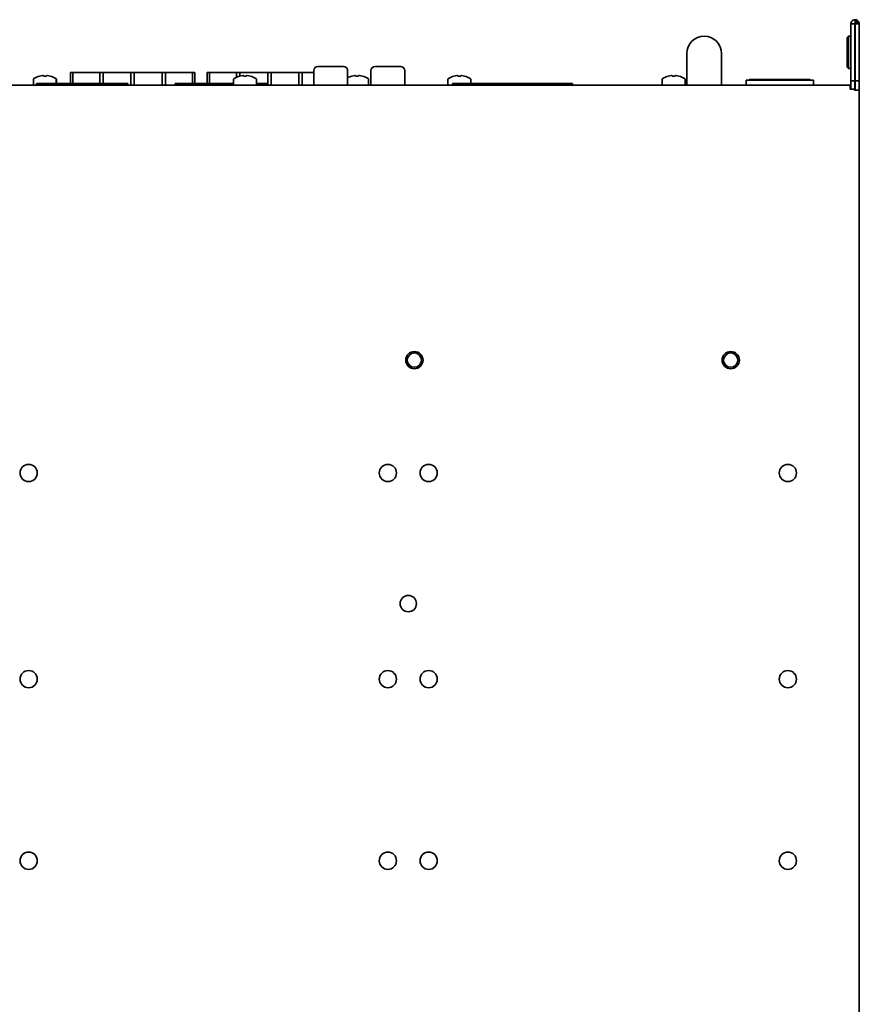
# Model space of a CAD drawing. Header units: millimetres. Extents: x -92 to 809, y -124 to 538.
# Tile 3 of 38: x 306 to 374, y 115 to 195. Entities that reach past the tile are written whole.
import ezdxf

# ---------------------------------------------------------------- set-up
doc = ezdxf.new("R2010")
doc.units = ezdxf.units.MM

msp = doc.modelspace()

# ---------------------------------------------------------------- linework, layer by layer
at = {"color": 7, "linetype": 'Continuous', "lineweight": 35}
for p, q in [((373.5473, 194.6163), (373.8806, 194.6163)), ((373.5473, 194.6163), (373.5473, 189.9663)), ((373.8806, 194.6163), (373.8806, 189.9663)), ((373.8973, 194.633), (373.8973, 194.9663)), ((373.9027, 194.6321), (374.0102, 194.9476)), ((373.908, 194.6291), (374.1227, 194.8841)), ((373.9116, 194.6248), (374.1984, 194.7948)), ((373.9123, 194.6237), (374.2114, 194.7708)), ((374.2473, 194.6163), (373.914, 194.6163)), ((373.914, 194.6163), (373.914, 189.9663)), ((374.2473, 194.6163), (374.2473, 189.9663)), ((373.364, 193.6163), (373.2473, 193.4997)), ((373.2473, 191.0997), (373.2473, 193.4997)), ((373.5473, 193.6163), (373.364, 193.6163)), ((373.364, 193.6163), (373.364, 190.983)), ((373.914, 193.6163), (373.8806, 193.6163)), ((360.164, 192.1997), (360.164, 189.6163)), ((362.9973, 189.6163), (362.9973, 192.1997)), ((309.824, 189.7497), (309.824, 190.658)), ((310.0273, 190.658), (309.824, 190.658)), ((309.824, 189.7913), (309.824, 190.658)), ((309.824, 190.658), (309.824, 190.658)), ((310.0273, 189.7497), (310.0273, 190.658)), ((310.0273, 190.658), (312.2273, 190.658)), ((312.2273, 190.658), (312.2273, 189.7497)), ((312.5006, 190.658), (312.2273, 190.658)), ((312.2273, 190.658), (312.2273, 189.7497)), ((312.2273, 190.658), (312.2273, 190.658)), ((312.5006, 189.7497), (312.5006, 190.658)), ((312.5006, 190.658), (314.7673, 190.658)), ((314.7673, 190.658), (314.7673, 189.6163)), ((315.0406, 190.658), (314.7673, 190.658)), ((314.7673, 190.658), (314.7673, 189.6163)), ((314.7673, 190.658), (314.7673, 190.658)), ((315.0406, 189.6163), (315.0406, 190.658)), ((315.0406, 190.658), (317.3073, 190.658)), ((317.3073, 190.658), (317.3073, 189.6163)), ((317.5806, 190.658), (317.3073, 190.658)), ((317.3073, 189.6163), (317.3073, 190.658)), ((317.3073, 190.658), (317.3073, 190.658)), ((317.5806, 189.6163), (317.5806, 190.658)), ((317.5806, 190.658), (319.7806, 190.658)), ((319.7806, 190.658), (319.7806, 189.7497)), ((319.984, 190.658), (319.7806, 190.658)), ((319.7806, 189.7497), (319.7806, 190.658)), ((319.7806, 190.658), (319.7806, 190.658)), ((319.984, 189.7497), (319.984, 190.658)), ((320.9906, 189.7913), (320.9906, 190.658)), ((320.9906, 190.658), (320.9906, 190.658)), ((320.9906, 189.7497), (320.9906, 190.658)), ((321.194, 190.658), (320.9906, 190.658)), ((321.194, 189.7497), (321.194, 190.658)), ((321.194, 190.658), (323.394, 190.658)), ((323.394, 190.658), (323.394, 190.2683)), ((323.6673, 190.658), (323.394, 190.658)), ((323.394, 190.658), (323.394, 190.2683)), ((323.394, 190.658), (323.394, 190.658)), ((323.6673, 190.3595), (323.6673, 190.658)), ((323.6673, 190.658), (325.934, 190.658)), ((325.934, 190.658), (325.934, 189.6163)), ((326.2073, 190.658), (325.934, 190.658)), ((325.934, 190.658), (325.934, 189.6163)), ((325.934, 190.658), (325.934, 190.658)), ((326.2073, 189.6163), (326.2073, 190.658)), ((326.2073, 190.658), (328.474, 190.658)), ((328.474, 190.658), (328.474, 189.6163)), ((328.7473, 190.658), (328.474, 190.658)), ((328.474, 189.6163), (328.474, 190.658)), ((328.474, 190.658), (328.474, 190.658)), ((328.7473, 189.6163), (328.7473, 190.658)), ((328.7473, 190.658), (329.6973, 190.658)), ((329.6973, 190.808), (329.6973, 189.6163)), ((330.0306, 191.1413), (332.1306, 191.1413)), ((332.4639, 190.808), (332.4639, 189.6163)), ((334.3639, 190.808), (334.3639, 189.6163)), ((334.6973, 191.1413), (336.7973, 191.1413)), ((337.1306, 190.808), (337.1306, 189.6163)), ((373.2473, 191.0997), (373.364, 190.983)), ((373.364, 190.983), (373.5473, 190.983)), ((373.8806, 190.983), (373.914, 190.983)), ((306.804, 190.0818), (306.804, 189.6163)), ((307.3019, 190.3537), (307.2998, 190.3579)), ((307.3107, 190.3561), (307.3098, 190.3579)), ((307.549, 190.4011), (307.614, 190.4011)), ((307.614, 190.4011), (307.624, 190.4011)), ((307.614, 190.4011), (307.614, 190.3537)), ((307.624, 190.4011), (307.624, 190.3537)), ((307.8606, 190.3537), (307.8606, 190.4011)), ((307.8606, 190.4011), (307.9256, 190.4011)), ((307.9256, 190.4011), (307.9356, 190.4011)), ((308.1748, 190.3579), (308.1727, 190.3537)), ((308.1848, 190.3579), (308.1827, 190.3537)), ((308.6706, 189.7497), (308.6706, 190.0818)), ((308.6806, 189.7497), (308.6806, 190.0818)), ((309.824, 189.7913), (309.824, 189.7497)), ((320.9906, 189.7913), (320.9906, 189.7497)), ((323.1473, 190.0818), (323.1473, 189.6163)), ((323.6452, 190.3537), (323.6431, 190.3579)), ((323.8924, 190.4011), (323.9573, 190.4011)), ((323.9573, 190.4011), (323.9573, 190.3537)), ((324.204, 190.3537), (324.204, 190.4011)), ((324.204, 190.4011), (324.2689, 190.4011)), ((324.5182, 190.3579), (324.5161, 190.3537)), ((325.014, 189.6163), (325.014, 190.0818)), ((332.8019, 190.3537), (332.7998, 190.3579)), ((333.049, 190.4011), (333.114, 190.4011)), ((333.114, 190.4011), (333.114, 190.3537)), ((333.3606, 190.3537), (333.3606, 190.4011)), ((333.3606, 190.4011), (333.4256, 190.4011)), ((333.6748, 190.3579), (333.6727, 190.3537)), ((334.1706, 189.6163), (334.1706, 190.0818)), ((340.6473, 190.0818), (340.6473, 189.6163)), ((341.1452, 190.3537), (341.1431, 190.3579)), ((341.3924, 190.4011), (341.4573, 190.4011)), ((341.4573, 190.4011), (341.4573, 190.3537)), ((341.704, 190.3537), (341.704, 190.4011)), ((341.704, 190.4011), (341.7689, 190.4011)), ((342.0182, 190.3579), (342.0161, 190.3537)), ((342.514, 189.7497), (342.514, 190.0818)), ((358.1473, 190.0818), (358.1473, 189.6163)), ((358.6452, 190.3537), (358.6431, 190.3579)), ((358.8924, 190.4011), (358.9573, 190.4011)), ((358.9573, 190.4011), (358.9573, 190.3537)), ((359.204, 190.3537), (359.204, 190.4011)), ((359.204, 190.4011), (359.2689, 190.4011)), ((359.5182, 190.3579), (359.5161, 190.3537)), ((360.014, 189.6163), (360.014, 190.0818)), ((364.9956, 189.6163), (364.9956, 190.0243)), ((364.9956, 190.0243), (370.499, 190.0243)), ((366.579, 190.0797), (365.2456, 190.0797)), ((365.2456, 190.0797), (365.2456, 190.0243)), ((366.579, 190.0797), (366.579, 190.0243)), ((366.579, 190.0797), (368.9123, 190.0797)), ((370.2456, 190.0797), (368.9123, 190.0797)), ((368.9123, 190.0797), (368.9123, 190.0243)), ((370.2456, 190.0797), (370.2456, 190.0243)), ((370.499, 189.6163), (370.499, 190.0243)), ((373.5473, 189.9663), (373.8806, 189.9663)), ((373.5473, 189.9663), (373.5473, 189.4497)), ((373.8806, 189.9663), (373.8806, 189.4497)), ((374.2473, 189.9663), (373.914, 189.9663)), ((373.914, 189.9663), (373.914, 189.2163)), ((374.2473, 189.9663), (374.2473, 189.2163)), ((373.514, 189.6163), (228.314, 189.6163)), ((307.1206, 189.7497), (307.054, 189.7497)), ((307.054, 189.7497), (307.054, 189.7497)), ((307.1206, 189.7497), (307.054, 189.7497)), ((307.054, 189.7497), (307.054, 189.7163)), ((307.054, 189.7163), (307.054, 189.6163)), ((307.1206, 189.6163), (307.1206, 189.7497)), ((307.1206, 189.7497), (314.454, 189.7497)), ((307.1206, 189.7497), (307.1206, 189.7497)), ((307.1206, 189.7497), (307.1206, 189.7497)), ((307.1206, 189.7497), (314.454, 189.7497)), ((308.3873, 189.7497), (307.354, 189.7497)), ((307.354, 189.7497), (307.554, 189.7497)), ((307.354, 189.7497), (307.654, 189.7497)), ((307.354, 189.7497), (307.354, 189.7497)), ((307.5912, 189.7497), (307.354, 189.7497)), ((307.554, 189.7497), (307.5873, 189.7497)), ((307.5873, 189.7497), (307.654, 189.7497)), ((308.0873, 189.7497), (308.3873, 189.7497)), ((308.0873, 189.7497), (308.154, 189.7497)), ((308.3873, 189.7497), (308.1501, 189.7497)), ((308.154, 189.7497), (308.1873, 189.7497)), ((308.1873, 189.7497), (308.3873, 189.7497)), ((308.3873, 189.7497), (308.3873, 189.7497)), ((308.5206, 189.7497), (308.5206, 189.7497)), ((308.7579, 189.7497), (308.5206, 189.7497)), ((309.554, 189.7497), (308.5206, 189.7497)), ((308.5206, 189.7497), (308.7206, 189.7497)), ((308.5206, 189.7497), (308.8206, 189.7497)), ((308.7206, 189.7497), (308.754, 189.7497)), ((308.754, 189.7497), (308.8206, 189.7497)), ((309.254, 189.7497), (309.554, 189.7497)), ((309.254, 189.7497), (309.3206, 189.7497)), ((309.554, 189.7497), (309.3167, 189.7497)), ((309.3206, 189.7497), (309.354, 189.7497)), ((309.354, 189.7497), (309.554, 189.7497)), ((309.554, 189.7497), (309.554, 189.7497)), ((309.6873, 189.7497), (309.9873, 189.7497)), ((309.6873, 189.7497), (309.6873, 189.7497)), ((309.9245, 189.7497), (309.6873, 189.7497)), ((310.7206, 189.7497), (309.6873, 189.7497)), ((309.6873, 189.7497), (309.8873, 189.7497)), ((309.8873, 189.7497), (309.9206, 189.7497)), ((309.9206, 189.7497), (309.9873, 189.7497)), ((310.4206, 189.7497), (310.7206, 189.7497)), ((310.4206, 189.7497), (310.4873, 189.7497)), ((310.7206, 189.7497), (310.4834, 189.7497)), ((310.4873, 189.7497), (310.5206, 189.7497)), ((310.5206, 189.7497), (310.7206, 189.7497)), ((310.7206, 189.7497), (310.7206, 189.7497)), ((310.854, 189.7497), (311.154, 189.7497)), ((310.854, 189.7497), (310.854, 189.7497)), ((311.0912, 189.7497), (310.854, 189.7497)), ((311.8873, 189.7497), (310.854, 189.7497)), ((310.854, 189.7497), (311.054, 189.7497)), ((311.054, 189.7497), (311.0873, 189.7497)), ((311.0873, 189.7497), (311.154, 189.7497)), ((311.5873, 189.7497), (311.8873, 189.7497)), ((311.5873, 189.7497), (311.654, 189.7497)), ((311.8873, 189.7497), (311.6501, 189.7497)), ((311.654, 189.7497), (311.6873, 189.7497)), ((311.6873, 189.7497), (311.8873, 189.7497)), ((311.8873, 189.7497), (311.8873, 189.7497)), ((312.0206, 189.7497), (312.3206, 189.7497)), ((312.0206, 189.7497), (312.0206, 189.7497)), ((312.2579, 189.7497), (312.0206, 189.7497)), ((313.054, 189.7497), (312.0206, 189.7497)), ((312.0206, 189.7497), (312.2206, 189.7497)), ((312.2206, 189.7497), (312.254, 189.7497)), ((312.254, 189.7497), (312.3206, 189.7497)), ((312.754, 189.7497), (313.054, 189.7497)), ((312.754, 189.7497), (312.8206, 189.7497)), ((313.054, 189.7497), (312.8167, 189.7497)), ((312.8206, 189.7497), (312.854, 189.7497)), ((312.854, 189.7497), (313.054, 189.7497)), ((313.054, 189.7497), (313.054, 189.7497)), ((313.1873, 189.7497), (313.4873, 189.7497)), ((313.1873, 189.7497), (313.1873, 189.7497)), ((313.4245, 189.7497), (313.1873, 189.7497)), ((314.2206, 189.7497), (313.1873, 189.7497)), ((313.1873, 189.7497), (313.3873, 189.7497)), ((313.3873, 189.7497), (313.4206, 189.7497)), ((313.4206, 189.7497), (313.4873, 189.7497)), ((313.9206, 189.7497), (314.2206, 189.7497)), ((313.9206, 189.7497), (313.9873, 189.7497)), ((314.2206, 189.7497), (313.9834, 189.7497)), ((313.9873, 189.7497), (314.0206, 189.7497)), ((314.0206, 189.7497), (314.2206, 189.7497)), ((314.2206, 189.7497), (314.2206, 189.7497)), ((314.454, 189.7497), (314.454, 189.6163)), ((314.454, 189.7497), (314.5206, 189.7497)), ((314.454, 189.7497), (314.5206, 189.7497)), ((314.454, 189.7497), (314.454, 189.7497)), ((314.454, 189.7497), (314.454, 189.7497)), ((314.5206, 189.7497), (314.5206, 189.7497)), ((314.5206, 189.7497), (314.5206, 189.7163)), ((314.5206, 189.7163), (314.5206, 189.6163)), ((318.454, 189.7497), (318.3873, 189.7497)), ((318.3873, 189.7497), (318.3873, 189.7497)), ((318.454, 189.7497), (318.3873, 189.7497)), ((318.3873, 189.7497), (318.3873, 189.7163)), ((318.3873, 189.7163), (318.3873, 189.6163)), ((318.454, 189.7497), (323.1473, 189.7497)), ((318.454, 189.6163), (318.454, 189.7497)), ((318.454, 189.7497), (323.1473, 189.7497)), ((318.454, 189.7497), (318.454, 189.7497)), ((318.454, 189.7497), (318.454, 189.7497)), ((319.7206, 189.7497), (318.6873, 189.7497)), ((318.6873, 189.7497), (318.8873, 189.7497)), ((318.6873, 189.7497), (318.9873, 189.7497)), ((318.6873, 189.7497), (318.6873, 189.7497)), ((318.9245, 189.7497), (318.6873, 189.7497)), ((318.8873, 189.7497), (318.9206, 189.7497)), ((318.9206, 189.7497), (318.9873, 189.7497)), ((319.4206, 189.7497), (319.7206, 189.7497)), ((319.4206, 189.7497), (319.4873, 189.7497)), ((319.7206, 189.7497), (319.4834, 189.7497)), ((319.4873, 189.7497), (319.5206, 189.7497)), ((319.5206, 189.7497), (319.7206, 189.7497)), ((319.7206, 189.7497), (319.7206, 189.7497)), ((319.854, 189.7497), (319.854, 189.7497)), ((320.0912, 189.7497), (319.854, 189.7497)), ((320.8873, 189.7497), (319.854, 189.7497)), ((319.854, 189.7497), (320.054, 189.7497)), ((319.854, 189.7497), (320.154, 189.7497)), ((320.054, 189.7497), (320.0873, 189.7497)), ((320.0873, 189.7497), (320.154, 189.7497)), ((320.5873, 189.7497), (320.8873, 189.7497)), ((320.5873, 189.7497), (320.654, 189.7497)), ((320.8873, 189.7497), (320.6501, 189.7497)), ((320.654, 189.7497), (320.6873, 189.7497)), ((320.6873, 189.7497), (320.8873, 189.7497)), ((320.8873, 189.7497), (320.8873, 189.7497)), ((321.0206, 189.7497), (321.3206, 189.7497)), ((321.0206, 189.7497), (321.0206, 189.7497)), ((321.2579, 189.7497), (321.0206, 189.7497)), ((322.054, 189.7497), (321.0206, 189.7497)), ((321.0206, 189.7497), (321.2206, 189.7497)), ((321.2206, 189.7497), (321.254, 189.7497)), ((321.254, 189.7497), (321.3206, 189.7497)), ((321.754, 189.7497), (322.054, 189.7497)), ((321.754, 189.7497), (321.8206, 189.7497)), ((322.054, 189.7497), (321.8167, 189.7497)), ((321.8206, 189.7497), (321.854, 189.7497)), ((321.854, 189.7497), (322.054, 189.7497)), ((322.054, 189.7497), (322.054, 189.7497)), ((322.1873, 189.7497), (322.4873, 189.7497)), ((322.1873, 189.7497), (322.1873, 189.7497)), ((322.4245, 189.7497), (322.1873, 189.7497)), ((323.1473, 189.7497), (322.1873, 189.7497)), ((322.1873, 189.7497), (322.3873, 189.7497)), ((322.3873, 189.7497), (322.4206, 189.7497)), ((322.4206, 189.7497), (322.4873, 189.7497)), ((322.9206, 189.7497), (323.1473, 189.7497)), ((322.9206, 189.7497), (322.9873, 189.7497)), ((323.1473, 189.7497), (322.9834, 189.7497)), ((322.9873, 189.7497), (323.0206, 189.7497)), ((323.0206, 189.7497), (323.1473, 189.7497)), ((325.014, 189.7497), (325.7873, 189.7497)), ((325.014, 189.7497), (325.7873, 189.7497)), ((325.3167, 189.7497), (325.014, 189.7497)), ((325.554, 189.7497), (325.014, 189.7497)), ((325.254, 189.7497), (325.554, 189.7497)), ((325.254, 189.7497), (325.3206, 189.7497)), ((325.554, 189.7497), (325.3167, 189.7497)), ((325.3206, 189.7497), (325.354, 189.7497)), ((325.354, 189.7497), (325.554, 189.7497)), ((325.554, 189.7497), (325.554, 189.7497)), ((325.7873, 189.7497), (325.7873, 189.6163)), ((325.7873, 189.7497), (325.854, 189.7497)), ((325.7873, 189.7497), (325.854, 189.7497)), ((325.7873, 189.7497), (325.7873, 189.7497)), ((325.7873, 189.7497), (325.7873, 189.7497)), ((325.854, 189.7497), (325.854, 189.7497)), ((325.854, 189.7497), (325.854, 189.7163)), ((325.854, 189.7163), (325.854, 189.6163)), ((341.0806, 189.7497), (341.014, 189.7497)), ((341.014, 189.7497), (341.014, 189.7497)), ((341.0806, 189.7497), (341.014, 189.7497)), ((341.014, 189.7497), (341.014, 189.7163)), ((341.014, 189.7163), (341.014, 189.6163)), ((341.0806, 189.7497), (350.7473, 189.7497)), ((341.0806, 189.7497), (341.0806, 189.7497)), ((341.0806, 189.7497), (341.0806, 189.7497)), ((350.7473, 189.7497), (341.0806, 189.7497)), ((341.0806, 189.6163), (341.0806, 189.7497)), ((342.3473, 189.7497), (341.314, 189.7497)), ((341.314, 189.7497), (341.514, 189.7497)), ((341.314, 189.7497), (341.614, 189.7497)), ((341.314, 189.7497), (341.314, 189.7497)), ((341.5512, 189.7497), (341.314, 189.7497)), ((341.514, 189.7497), (341.5473, 189.7497)), ((341.5473, 189.7497), (341.614, 189.7497)), ((342.0473, 189.7497), (342.3473, 189.7497)), ((342.0473, 189.7497), (342.114, 189.7497)), ((342.3473, 189.7497), (342.1101, 189.7497)), ((342.114, 189.7497), (342.1473, 189.7497)), ((342.1473, 189.7497), (342.3473, 189.7497)), ((342.3473, 189.7497), (342.3473, 189.7497)), ((342.4806, 189.7497), (342.4806, 189.7497)), ((342.7179, 189.7497), (342.4806, 189.7497)), ((343.514, 189.7497), (342.4806, 189.7497)), ((342.4806, 189.7497), (342.6806, 189.7497)), ((342.4806, 189.7497), (342.7806, 189.7497)), ((342.6806, 189.7497), (342.714, 189.7497)), ((342.714, 189.7497), (342.7806, 189.7497)), ((343.214, 189.7497), (343.514, 189.7497)), ((343.214, 189.7497), (343.2806, 189.7497)), ((343.514, 189.7497), (343.2768, 189.7497)), ((343.2806, 189.7497), (343.314, 189.7497)), ((343.314, 189.7497), (343.514, 189.7497)), ((343.514, 189.7497), (343.514, 189.7497)), ((343.6473, 189.7497), (343.9473, 189.7497)), ((343.6473, 189.7497), (343.6473, 189.7497)), ((343.8845, 189.7497), (343.6473, 189.7497)), ((344.6806, 189.7497), (343.6473, 189.7497)), ((343.6473, 189.7497), (343.8473, 189.7497)), ((343.8473, 189.7497), (343.8806, 189.7497)), ((343.8806, 189.7497), (343.9473, 189.7497)), ((344.3806, 189.7497), (344.6806, 189.7497)), ((344.3806, 189.7497), (344.4473, 189.7497)), ((344.6806, 189.7497), (344.4434, 189.7497)), ((344.4473, 189.7497), (344.4806, 189.7497)), ((344.4806, 189.7497), (344.6806, 189.7497)), ((344.6806, 189.7497), (344.6806, 189.7497)), ((344.814, 189.7497), (345.114, 189.7497)), ((344.814, 189.7497), (344.814, 189.7497)), ((345.0512, 189.7497), (344.814, 189.7497)), ((345.8473, 189.7497), (344.814, 189.7497)), ((344.814, 189.7497), (345.014, 189.7497)), ((345.014, 189.7497), (345.0473, 189.7497)), ((345.0473, 189.7497), (345.114, 189.7497)), ((345.5473, 189.7497), (345.8473, 189.7497)), ((345.5473, 189.7497), (345.614, 189.7497)), ((345.8473, 189.7497), (345.6101, 189.7497)), ((345.614, 189.7497), (345.6473, 189.7497)), ((345.6473, 189.7497), (345.8473, 189.7497)), ((345.8473, 189.7497), (345.8473, 189.7497)), ((345.9806, 189.7497), (346.2806, 189.7497)), ((345.9806, 189.7497), (345.9806, 189.7497)), ((346.2179, 189.7497), (345.9806, 189.7497)), ((347.014, 189.7497), (345.9806, 189.7497)), ((345.9806, 189.7497), (346.1806, 189.7497)), ((346.1806, 189.7497), (346.214, 189.7497)), ((346.214, 189.7497), (346.2806, 189.7497)), ((346.714, 189.7497), (347.014, 189.7497)), ((346.714, 189.7497), (346.7806, 189.7497)), ((347.014, 189.7497), (346.7768, 189.7497)), ((346.7806, 189.7497), (346.814, 189.7497)), ((346.814, 189.7497), (347.014, 189.7497)), ((347.014, 189.7497), (347.014, 189.7497)), ((347.1473, 189.7497), (347.4473, 189.7497)), ((347.1473, 189.7497), (347.1473, 189.7497)), ((347.3845, 189.7497), (347.1473, 189.7497)), ((348.1806, 189.7497), (347.1473, 189.7497)), ((347.1473, 189.7497), (347.3473, 189.7497)), ((347.3473, 189.7497), (347.3806, 189.7497)), ((347.3806, 189.7497), (347.4473, 189.7497)), ((347.8806, 189.7497), (348.1806, 189.7497)), ((347.8806, 189.7497), (347.9473, 189.7497)), ((348.1806, 189.7497), (347.9434, 189.7497)), ((347.9473, 189.7497), (347.9806, 189.7497)), ((347.9806, 189.7497), (348.1806, 189.7497)), ((348.1806, 189.7497), (348.1806, 189.7497)), ((348.314, 189.7497), (348.614, 189.7497)), ((348.314, 189.7497), (348.314, 189.7497)), ((348.5512, 189.7497), (348.314, 189.7497)), ((349.3473, 189.7497), (348.314, 189.7497)), ((348.314, 189.7497), (348.514, 189.7497)), ((348.514, 189.7497), (348.5473, 189.7497)), ((348.5473, 189.7497), (348.614, 189.7497)), ((349.0473, 189.7497), (349.3473, 189.7497)), ((349.0473, 189.7497), (349.114, 189.7497)), ((349.3473, 189.7497), (349.1101, 189.7497)), ((349.114, 189.7497), (349.1473, 189.7497)), ((349.1473, 189.7497), (349.3473, 189.7497)), ((349.3473, 189.7497), (349.3473, 189.7497)), ((349.4806, 189.7497), (349.7806, 189.7497)), ((349.4806, 189.7497), (349.4806, 189.7497)), ((349.7179, 189.7497), (349.4806, 189.7497)), ((350.514, 189.7497), (349.4806, 189.7497)), ((349.4806, 189.7497), (349.6806, 189.7497)), ((349.6806, 189.7497), (349.714, 189.7497)), ((349.714, 189.7497), (349.7806, 189.7497)), ((350.214, 189.7497), (350.514, 189.7497)), ((350.214, 189.7497), (350.2806, 189.7497)), ((350.514, 189.7497), (350.2768, 189.7497)), ((350.2806, 189.7497), (350.314, 189.7497)), ((350.314, 189.7497), (350.514, 189.7497)), ((350.514, 189.7497), (350.514, 189.7497)), ((350.7473, 189.7497), (350.814, 189.7497)), ((350.7473, 189.7497), (350.814, 189.7497)), ((350.7473, 189.7497), (350.7473, 189.7497)), ((350.7473, 189.7497), (350.7473, 189.7497)), ((350.7473, 189.7497), (350.7473, 189.6163)), ((350.814, 189.7497), (350.814, 189.7497)), ((350.814, 189.7497), (350.814, 189.7163)), ((350.814, 189.7163), (350.814, 189.6163)), ((373.514, 189.283), (373.514, 189.6163)), ((373.8473, 189.283), (373.514, 189.283)), ((373.5473, 189.283), (373.5473, 189.4497)), ((373.8473, 189.2163), (373.8473, 189.283)), ((373.8806, 189.283), (373.8473, 189.283)), ((374.2473, 189.2163), (373.8473, 189.2163)), ((373.8806, 189.4497), (373.8806, 189.283)), ((373.8806, 189.283), (373.8806, 189.2163)), ((373.8806, 189.283), (373.914, 189.283)), ((374.2473, 189.2163), (374.2473, 76.4163))]:
    msp.add_line(p, q, dxfattribs=at)
at = {"color": 7, "linetype": 'Continuous', "lineweight": 35, "flags": 128}
for points in [[(308.1501, 189.7497), (308.0933, 189.7497), (308.0254, 189.7497), (307.95, 189.7497), (307.8706, 189.7497), (307.7913, 189.7497), (307.7158, 189.7497), (307.648, 189.7497), (307.5912, 189.7497)], [(309.3167, 189.7497), (309.2599, 189.7497), (309.1921, 189.7497), (309.1167, 189.7497), (309.0373, 189.7497), (308.9579, 189.7497), (308.8825, 189.7497), (308.8147, 189.7497), (308.7579, 189.7497)], [(310.4834, 189.7497), (310.4266, 189.7497), (310.3588, 189.7497), (310.2833, 189.7497), (310.204, 189.7497), (310.1246, 189.7497), (310.0492, 189.7497), (309.9814, 189.7497), (309.9245, 189.7497)], [(311.6501, 189.7497), (311.5933, 189.7497), (311.5254, 189.7497), (311.45, 189.7497), (311.3706, 189.7497), (311.2913, 189.7497), (311.2158, 189.7497), (311.148, 189.7497), (311.0912, 189.7497)], [(312.8167, 189.7497), (312.7599, 189.7497), (312.6921, 189.7497), (312.6167, 189.7497), (312.5373, 189.7497), (312.4579, 189.7497), (312.3825, 189.7497), (312.3147, 189.7497), (312.2579, 189.7497)], [(313.9834, 189.7497), (313.9266, 189.7497), (313.8588, 189.7497), (313.7833, 189.7497), (313.704, 189.7497), (313.6246, 189.7497), (313.5492, 189.7497), (313.4814, 189.7497), (313.4245, 189.7497)], [(319.4834, 189.7497), (319.4266, 189.7497), (319.3588, 189.7497), (319.2833, 189.7497), (319.204, 189.7497), (319.1246, 189.7497), (319.0492, 189.7497), (318.9814, 189.7497), (318.9245, 189.7497)], [(320.6501, 189.7497), (320.5933, 189.7497), (320.5254, 189.7497), (320.45, 189.7497), (320.3706, 189.7497), (320.2913, 189.7497), (320.2158, 189.7497), (320.148, 189.7497), (320.0912, 189.7497)], [(321.8167, 189.7497), (321.7599, 189.7497), (321.6921, 189.7497), (321.6167, 189.7497), (321.5373, 189.7497), (321.4579, 189.7497), (321.3825, 189.7497), (321.3147, 189.7497), (321.2579, 189.7497)], [(322.9834, 189.7497), (322.9266, 189.7497), (322.8588, 189.7497), (322.7833, 189.7497), (322.704, 189.7497), (322.6246, 189.7497), (322.5492, 189.7497), (322.4814, 189.7497), (322.4245, 189.7497)], [(342.1101, 189.7497), (342.0533, 189.7497), (341.9855, 189.7497), (341.91, 189.7497), (341.8306, 189.7497), (341.7513, 189.7497), (341.6758, 189.7497), (341.608, 189.7497), (341.5512, 189.7497)], [(343.2768, 189.7497), (343.2199, 189.7497), (343.1521, 189.7497), (343.0767, 189.7497), (342.9973, 189.7497), (342.9179, 189.7497), (342.8425, 189.7497), (342.7747, 189.7497), (342.7179, 189.7497)], [(344.4434, 189.7497), (344.3866, 189.7497), (344.3188, 189.7497), (344.2433, 189.7497), (344.164, 189.7497), (344.0846, 189.7497), (344.0092, 189.7497), (343.9414, 189.7497), (343.8845, 189.7497)], [(345.6101, 189.7497), (345.5533, 189.7497), (345.4855, 189.7497), (345.41, 189.7497), (345.3306, 189.7497), (345.2513, 189.7497), (345.1758, 189.7497), (345.108, 189.7497), (345.0512, 189.7497)], [(346.7768, 189.7497), (346.7199, 189.7497), (346.6521, 189.7497), (346.5767, 189.7497), (346.4973, 189.7497), (346.4179, 189.7497), (346.3425, 189.7497), (346.2747, 189.7497), (346.2179, 189.7497)], [(347.9434, 189.7497), (347.8866, 189.7497), (347.8188, 189.7497), (347.7433, 189.7497), (347.664, 189.7497), (347.5846, 189.7497), (347.5092, 189.7497), (347.4414, 189.7497), (347.3845, 189.7497)], [(349.1101, 189.7497), (349.0533, 189.7497), (348.9855, 189.7497), (348.91, 189.7497), (348.8306, 189.7497), (348.7513, 189.7497), (348.6758, 189.7497), (348.608, 189.7497), (348.5512, 189.7497)], [(350.2768, 189.7497), (350.2199, 189.7497), (350.1521, 189.7497), (350.0767, 189.7497), (349.9973, 189.7497), (349.9179, 189.7497), (349.8425, 189.7497), (349.7747, 189.7497), (349.7179, 189.7497)]]:
    msp.add_lwpolyline(points, dxfattribs=at)
at = {"color": 7, "linetype": 'Continuous', "lineweight": 35}
for centre, radius in [((337.914, 167.1663), 0.7033), ((337.914, 167.1663), 0.5833), ((363.7473, 167.1663), 0.7033), ((363.7473, 167.1663), 0.5833), ((306.414, 157.9497), 0.7033), ((335.7473, 157.9497), 0.7033), ((339.0806, 157.9497), 0.7033), ((368.414, 157.9497), 0.7033), ((337.414, 147.283), 0.6667), ((306.414, 141.1163), 0.7033), ((335.7473, 141.1163), 0.7033), ((339.0806, 141.1163), 0.7033), ((368.414, 141.1163), 0.7033), ((306.414, 126.283), 0.7033), ((335.7473, 126.283), 0.7033), ((339.0806, 126.283), 0.7033), ((368.414, 126.283), 0.7033)]:
    msp.add_circle(centre, radius, dxfattribs=at)
for centre, radius, start, end in [((361.5806, 192.1997), 1.4167, 0, 180), ((330.0306, 190.808), 0.3333, 89.999999, 179.999999), ((332.1306, 190.808), 0.3333, 359.999999, 89.999999), ((334.6973, 190.808), 0.3333, 89.999999, 179.999999), ((336.7973, 190.808), 0.3333, 359.999999, 89.999999), ((306.894, 190.0818), 0.09, 122.336026, 180), ((307.7373, 188.7497), 1.6667, 105.219278, 122.336026), ((307.7373, 188.7497), 1.6621, 96.503423, 105.187855), ((307.7373, 188.5321), 1.8258, 86.126597, 93.873403), ((307.7473, 188.5323), 1.8256, 86.1265, 90.159168), ((307.7373, 188.7497), 1.6621, 74.812145, 83.496577), ((307.7473, 188.7497), 1.6621, 74.812145, 83.496577), ((307.7373, 188.7497), 1.6667, 57.663974, 74.780722), ((307.7473, 188.7497), 1.6667, 57.663974, 74.780722), ((308.5806, 190.0818), 0.09, 0, 57.663974), ((308.5906, 190.0818), 0.09, 0, 57.663974), ((323.2373, 190.0818), 0.09, 122.336026, 180), ((324.0806, 188.7497), 1.6667, 105.219278, 122.336026), ((324.0806, 188.7497), 1.6621, 96.503423, 105.187855), ((324.0806, 188.5321), 1.8258, 86.126597, 93.873403), ((324.0806, 188.7497), 1.6621, 74.812145, 83.496577), ((324.0806, 188.7497), 1.6667, 57.663974, 74.780722), ((324.924, 190.0818), 0.09, 0, 57.663974), ((333.2373, 188.7497), 1.6667, 105.219278, 117.646886), ((333.2373, 188.7497), 1.6621, 96.503423, 105.187855), ((333.2373, 188.5321), 1.8258, 86.126597, 93.873403), ((333.2373, 188.7497), 1.6621, 74.812145, 83.496577), ((333.2373, 188.7497), 1.6667, 57.663974, 74.780722), ((334.0806, 190.0818), 0.09, 0, 57.663974), ((340.7373, 190.0818), 0.09, 122.336026, 180), ((341.5806, 188.7497), 1.6667, 105.219278, 122.336026), ((341.5806, 188.7497), 1.6621, 96.503423, 105.187855), ((341.5806, 188.5321), 1.8258, 86.126597, 93.873403), ((341.5806, 188.7497), 1.6621, 74.812145, 83.496577), ((341.5806, 188.7497), 1.6667, 57.663974, 74.780722), ((342.424, 190.0818), 0.09, 0, 57.663974), ((358.2373, 190.0818), 0.09, 122.336026, 180), ((359.0806, 188.7497), 1.6667, 105.219278, 122.336026), ((359.0806, 188.7497), 1.6621, 96.503423, 105.187855), ((359.0806, 188.5321), 1.8258, 86.126597, 93.873403), ((359.0806, 188.7497), 1.6621, 74.812145, 83.496577), ((359.0806, 188.7497), 1.6667, 57.663974, 74.780722), ((359.924, 190.0818), 0.09, 0, 57.663974)]:
    msp.add_arc(centre, radius, start, end, dxfattribs=at)
for points, knots in [([(373.5473, 194.6163), (373.5473, 194.6599), (373.5552, 194.7027), (373.5879, 194.7859), (373.6117, 194.8238), (373.675, 194.8905), (373.7128, 194.9176), (373.8003, 194.956), (373.8477, 194.9663), (373.8973, 194.9663)], [0, 0, 0, 0, 0.25, 0.25, 0.5, 0.5, 0.75, 0.75, 1, 1, 1, 1]), ([(373.8806, 194.6163), (373.8806, 194.6193), (373.8814, 194.6225), (373.8844, 194.6271), (373.8858, 194.6286), (373.8886, 194.6306), (373.8897, 194.6312), (373.8918, 194.6321), (373.8925, 194.6323), (373.8944, 194.6328), (373.8952, 194.633), (373.8973, 194.633)], [0, 0, 0, 0, 0.5, 0.5, 0.75, 0.75, 0.875, 0.875, 0.9375, 0.9375, 1, 1, 1, 1]), ([(373.9116, 194.6248), (373.9117, 194.6247), (373.9118, 194.6246), (373.9118, 194.6245), (373.9119, 194.6243), (373.912, 194.6242), (373.9121, 194.6241), (373.9121, 194.6239), (373.9122, 194.6238), (373.9123, 194.6237)], [0, 0, 0, 0, 0.000012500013, 0.000012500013, 0.000012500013, 0.000025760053, 0.000025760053, 0.000025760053, 0.000039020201, 0.000039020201, 0.000039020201, 0.000039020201]), ([(374.1984, 194.7948), (374.1996, 194.7928), (374.2008, 194.7907), (374.202, 194.7886), (374.2031, 194.7865), (374.2043, 194.7844), (374.2054, 194.7823), (374.2075, 194.7785), (374.2095, 194.7747), (374.2114, 194.7708)], [0, 0, 0, 0, 0.00002374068, 0.00002374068, 0.00002374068, 0.000047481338, 0.000047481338, 0.000047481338, 0.000090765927, 0.000090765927, 0.000090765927, 0.000090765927])]:
    msp.add_open_spline(points, degree=3, knots=knots, dxfattribs=at)
for points in [[(373.8973, 194.9663), (373.9356, 194.9663), (373.9739, 194.96), (374.0102, 194.9476)], [(373.8973, 194.633), (373.8991, 194.633), (373.9009, 194.6327), (373.9027, 194.6321)], [(373.9027, 194.6321), (373.9046, 194.6314), (373.9065, 194.6304), (373.908, 194.6291)], [(373.908, 194.6291), (373.9095, 194.6279), (373.9107, 194.6264), (373.9116, 194.6248)], [(373.9123, 194.6237), (373.9134, 194.6214), (373.914, 194.6189), (373.914, 194.6163)], [(374.0102, 194.9476), (374.0512, 194.9337), (374.0896, 194.912), (374.1227, 194.8841)], [(374.1227, 194.8841), (374.1527, 194.8589), (374.1784, 194.8285), (374.1984, 194.7948)], [(374.2114, 194.7708), (374.235, 194.7228), (374.2473, 194.6698), (374.2473, 194.6163)]]:
    msp.add_open_spline(points, degree=3, dxfattribs=at)

doc.saveas('drawing.dxf')
